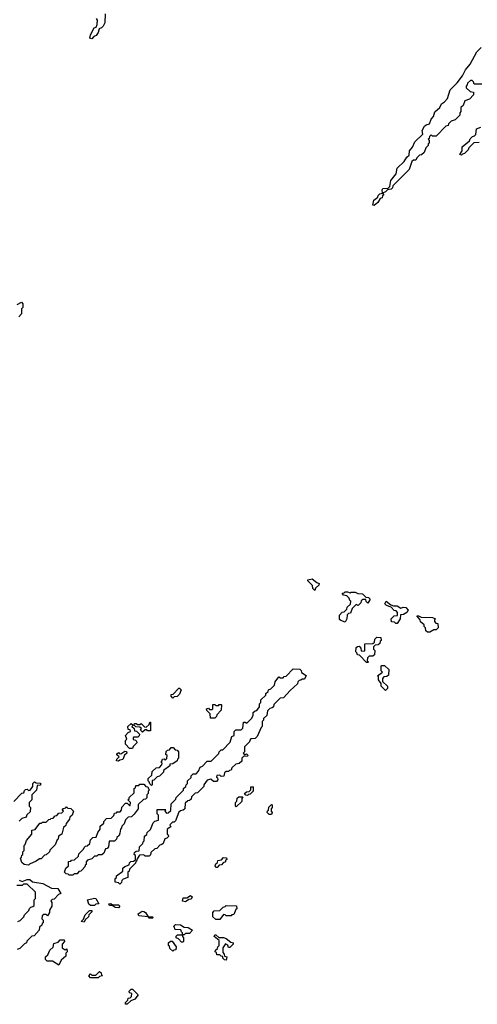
# Model space of a CAD drawing. Extents: x 2708302 to 2968450, y 494490 to 722710.
# Tile 237 of 256: x 2891095 to 2894709, y 669350 to 677130. Entities that reach past the tile are written whole.
import ezdxf

# ---------------------------------------------------------------- set-up
doc = ezdxf.new("R2010")
doc.units = 0

msp = doc.modelspace()

# ---------------------------------------------------------------- linework, layer by layer
at = {"layer": '0CON20XD'}
for points in [[(2891770, 677175), (2891767.5, 677105), (2891755, 677080), (2891740, 677065), (2891721.7, 677058.3), (2891715, 677030), (2891700, 677005), (2891681.7, 676998.3), (2891665, 676980), (2891650, 676985), (2891655, 677010), (2891682.5, 677065), (2891698.3, 677071.7), (2891707, 677093), (2891710, 677125), (2891701.7, 677138.3)], [(2893895, 675662.5), (2893883.3, 675665), (2893891.4, 675705), (2893922.5, 675727.5), (2893925, 675740), (2893940, 675755), (2893960, 675760), (2893957.5, 675785), (2893963.8, 675795), (2894005, 675800), (2894018.3, 675811.7), (2894025, 675860), (2894068.3, 675911.7), (2894075, 675957.5), (2894131.7, 676008.3), (2894153.3, 676045), (2894170, 676060), (2894172.5, 676095), (2894198, 676122), (2894215, 676165.8), (2894280, 676225), (2894274.4, 676255), (2894292.5, 676287.5), (2894305, 676299.2), (2894331.7, 676308.3), (2894343.8, 676345), (2894364.2, 676365.8), (2894375, 676401.2), (2894414.1, 676435.9), (2894427.5, 676465), (2894450, 676480), (2894473, 676507), (2894494.3, 676575), (2894549.6, 676630.5), (2894593.6, 676686.4), (2894615, 676732.5), (2894652, 676778), (2894706.2, 676875), (2894740.4, 676909.5)], [(2894745, 676620), (2894685, 676620), (2894678.3, 676638.3), (2894668.3, 676648.3), (2894655, 676650), (2894631.7, 676628.3), (2894630, 676615), (2894620, 676605), (2894621.7, 676591.7), (2894651.7, 676561.7), (2894678.3, 676558.3), (2894680, 676535), (2894648.3, 676501.7), (2894611.7, 676488.3), (2894598.3, 676451.7), (2894580, 676435), (2894580, 676405), (2894570, 676395), (2894570, 676375), (2894535, 676340), (2894501.7, 676328.3), (2894481.7, 676308.3), (2894480, 676295), (2894461.7, 676288.3), (2894385, 676210), (2894355, 676210), (2894345, 676220), (2894331.7, 676208.3), (2894328.3, 676191.7), (2894320, 676185), (2894330, 676175), (2894330, 676155), (2894321.7, 676148.3), (2894320, 676135), (2894301.7, 676118.3), (2894288.3, 676081.7), (2894268.3, 676061.7), (2894251.7, 676058.3), (2894231.7, 676038.3), (2894225, 676020), (2894205, 676020), (2894191.7, 676008.3), (2894170, 675945), (2894041.7, 675818.3), (2894038.3, 675801.7), (2894028.3, 675791.7), (2894000, 675785), (2893985, 675770), (2893960, 675760), (2893970, 675745), (2893961.7, 675738.3), (2893958.3, 675721.7), (2893941.7, 675718.3), (2893923.3, 675686.7), (2893895, 675662.5)], [(2894585, 676060), (2894570, 676065), (2894590, 676095), (2894590, 676125), (2894648.3, 676171.7), (2894651.7, 676188.3), (2894671.7, 676208.3), (2894688.3, 676211.7), (2894698.3, 676221.7), (2894701.7, 676268.3), (2894738.3, 676281.7)], [(2894725, 676160), (2894681.7, 676158.3), (2894641.7, 676118.3), (2894638.3, 676101.7), (2894608.3, 676071.7), (2894591.7, 676068.3), (2894585, 676060)], [(2891075, 674880), (2891108.3, 674898.3), (2891120, 674885), (2891120, 674855), (2891110, 674845), (2891110, 674805), (2891088.3, 674781.7)], [(2893425, 672620), (2893410, 672635), (2893408.3, 672658.3), (2893370, 672695), (2893370, 672705), (2893405, 672712.5), (2893441.7, 672681.7), (2893460, 672675), (2893458.3, 672661.7), (2893431.7, 672638.3), (2893425, 672620)], [(2893665, 672370), (2893631.7, 672381.7), (2893621.7, 672391.7), (2893620, 672425), (2893641.7, 672448.3), (2893658.3, 672451.7), (2893678.3, 672471.7), (2893681.7, 672488.3), (2893708.3, 672511.7), (2893710, 672535), (2893701.7, 672541.7), (2893698.3, 672558.3), (2893678.3, 672578.3), (2893651.7, 672581.7), (2893641.7, 672598.3), (2893658.3, 672601.7), (2893665, 672610), (2893685, 672610), (2893705, 672600), (2893714, 672606), (2893745, 672605.7), (2893765, 672596), (2893803.2, 672593.2), (2893827.5, 672567.5), (2893850, 672565), (2893860, 672555), (2893860, 672545), (2893845, 672520), (2893831.7, 672531.7), (2893828.3, 672548.3), (2893805, 672547.5), (2893791.7, 672538.3), (2893788.3, 672521.7), (2893768.3, 672501.7), (2893751.7, 672508.3), (2893721.7, 672478.3), (2893708.3, 672441.7), (2893691.7, 672438.3), (2893681.7, 672428.3), (2893680, 672395), (2893665, 672370)], [(2894075, 672360), (2894065, 672360), (2894055, 672370), (2894031.7, 672371.7), (2894030, 672395), (2894051.7, 672418.3), (2894078.3, 672421.7), (2894080, 672445), (2894068.3, 672458.3), (2894051.7, 672461.7), (2894028.3, 672488.3), (2893991.7, 672501.7), (2893980, 672515), (2893990, 672535), (2894027.5, 672507.5), (2894048.3, 672498.3), (2894075, 672497.5), (2894105, 672480), (2894122.7, 672487.3), (2894145, 672485.8), (2894163.3, 672465), (2894153, 672447), (2894125, 672430), (2894101.7, 672428.3), (2894100, 672395), (2894075, 672360)], [(2894335, 672290), (2894315, 672290), (2894301.7, 672301.7), (2894300, 672325), (2894290, 672335), (2894288.3, 672348.3), (2894261.7, 672371.7), (2894258.3, 672388.3), (2894231.7, 672418.3), (2894245, 672420), (2894265, 672410), (2894355.9, 672405.9), (2894380, 672395), (2894371.7, 672388.3), (2894370, 672375), (2894381.7, 672361.7), (2894398.3, 672358.3), (2894400, 672325), (2894385, 672310), (2894365, 672310), (2894335, 672290)], [(2893845, 672050), (2893835, 672050), (2893778.3, 672108.3), (2893761.7, 672111.7), (2893758.3, 672128.3), (2893750, 672135), (2893751.7, 672168.3), (2893761.7, 672178.3), (2893775, 672180), (2893790, 672165), (2893791.7, 672141.7), (2893815, 672140), (2893820, 672145), (2893821.7, 672198.3), (2893885, 672200), (2893898.3, 672211.7), (2893900, 672235), (2893915, 672250), (2893948.3, 672248.3), (2893950, 672225), (2893941.7, 672218.3), (2893938.3, 672201.7), (2893925, 672190), (2893901.7, 672188.3), (2893890, 672175), (2893890, 672155), (2893900, 672145), (2893898.3, 672111.7), (2893885, 672100), (2893855, 672100), (2893841.7, 672088.3), (2893840, 672065), (2893850, 672055), (2893845, 672050)], [(2891885, 670300), (2891875, 670310), (2891850, 670315), (2891850, 670345), (2891858.3, 670351.7), (2891860, 670365), (2891908.3, 670401.7), (2891910, 670425), (2891925, 670440), (2891958.3, 670451.7), (2891961.7, 670468.3), (2891971.7, 670478.3), (2891995, 670480), (2892008.3, 670491.7), (2892010, 670525), (2892000, 670535), (2892001.7, 670548.3), (2892015, 670560), (2892038.3, 670561.7), (2892040, 670595), (2892068.3, 670621.7), (2892070, 670635), (2892078.3, 670641.7), (2892081.7, 670678.3), (2892098.3, 670691.7), (2892101.7, 670708.3), (2892128.3, 670731.7), (2892150, 670785), (2892161.7, 670798.3), (2892190, 670805), (2892190, 670845), (2892180, 670855), (2892181.7, 670888.3), (2892245, 670890), (2892250, 670885), (2892240, 670875), (2892255, 670860), (2892268.3, 670861.7), (2892288.3, 670881.7), (2892290, 670935), (2892328.3, 670971.7), (2892330, 670985), (2892388.3, 671041.7), (2892390, 671055), (2892408.3, 671071.7), (2892410, 671085), (2892420, 671095), (2892420, 671115), (2892448.3, 671141.7), (2892450, 671155), (2892465, 671170), (2892488.3, 671171.7), (2892508.3, 671191.7), (2892520, 671225), (2892538.3, 671231.7), (2892575, 671270), (2892608.3, 671271.7), (2892668.3, 671331.7), (2892670, 671345), (2892685, 671360), (2892698.3, 671361.7), (2892758.3, 671421.7), (2892770, 671465), (2892790, 671475), (2892790, 671505), (2892801.7, 671518.3), (2892845, 671520), (2892858.3, 671531.7), (2892861.7, 671578.3), (2892875, 671580), (2892888.3, 671571.7), (2892928.3, 671611.7), (2892940, 671635), (2892940, 671655), (2892955, 671670), (2892968.3, 671671.7), (2892988.3, 671701.7), (2892990, 671725), (2893000, 671735), (2893000, 671755), (2893038.3, 671791.7), (2893040, 671805), (2893058.3, 671821.7), (2893060, 671835), (2893078.3, 671841.7), (2893108.3, 671871.7), (2893111.7, 671898.3), (2893141.7, 671938.3), (2893155, 671930), (2893175, 671930), (2893185, 671940), (2893198.3, 671941.7), (2893255, 672000), (2893308.3, 671998.3), (2893318.3, 671988.3), (2893321.7, 671971.7), (2893358.3, 671948.3), (2893345, 671920), (2893325, 671920), (2893315, 671910), (2893301.7, 671908.3), (2893291.7, 671898.3), (2893288.3, 671881.7), (2893231.7, 671828.3), (2893178.3, 671771.7), (2893151.7, 671768.3), (2893101.7, 671718.3), (2893098.3, 671701.7), (2893088.3, 671691.7), (2893071.7, 671688.3), (2893051.7, 671668.3), (2893047, 671633), (2893021.7, 671608.3), (2893020, 671595), (2893010, 671585), (2893010, 671545), (2893001.7, 671538.3), (2892970, 671465), (2892955, 671450), (2892921.7, 671448.3), (2892911.7, 671438.3), (2892910, 671425), (2892870, 671385), (2892870, 671345), (2892860, 671335), (2892871.7, 671321.7), (2892885, 671330), (2892900, 671315), (2892895, 671310), (2892861.7, 671308.3), (2892850, 671295), (2892848.3, 671271.7), (2892828.3, 671251.7), (2892801.7, 671248.3), (2892771.7, 671218.3), (2892765, 671200), (2892751.7, 671198.3), (2892745, 671190), (2892725, 671190), (2892711.7, 671178.3), (2892708.3, 671151.7), (2892685, 671150), (2892675, 671160), (2892651.7, 671158.3), (2892650, 671145), (2892658.3, 671138.3), (2892660, 671125), (2892648.3, 671111.7), (2892625, 671110), (2892605, 671130), (2892575, 671120), (2892550, 671085), (2892548.3, 671071.7), (2892498.3, 671021.7), (2892481.7, 671018.3), (2892451.7, 670988.3), (2892448.3, 670971.7), (2892435, 670960), (2892421.7, 670958.3), (2892401.7, 670938.3), (2892400, 670895), (2892387, 670883), (2892365, 670880), (2892351.7, 670868.3), (2892325, 670800), (2892315, 670790), (2892301.7, 670788.3), (2892281.7, 670768.3), (2892288.3, 670751.7), (2892260, 670735), (2892260, 670695), (2892268.3, 670688.3), (2892270, 670675), (2892258.3, 670661.7), (2892241.7, 670658.3), (2892228.3, 670621.7), (2892218.3, 670611.7), (2892201.7, 670608.3), (2892178.3, 670581.7), (2892161.7, 670578.3), (2892131.7, 670548.3), (2892128.3, 670531.7), (2892118.3, 670521.7), (2892085, 670520), (2892075, 670530), (2892041.7, 670528.3), (2892021.7, 670498.3), (2892018.3, 670481.7), (2892011.7, 670478.3), (2892010, 670465), (2891961.7, 670418.3), (2891958.3, 670401.7), (2891950, 670395), (2891948.3, 670351.7), (2891911.7, 670338.3), (2891901.7, 670328.3), (2891898.3, 670311.7), (2891885, 670300)], [(2893985, 671830), (2893950, 671865), (2893950, 671885), (2893930, 671915), (2893928.3, 671938.3), (2893920, 671945), (2893960, 671975), (2893950, 671985), (2893950, 672025), (2893955, 672027.5), (2893977, 672027), (2894010, 671995), (2894008.3, 671951.7), (2893995, 671940), (2893971.7, 671938.3), (2893960, 671925), (2893961.7, 671901.7), (2894000, 671865), (2894000, 671845), (2893985, 671830)], [(2892305, 671770), (2892290, 671785), (2892291.7, 671798.3), (2892308.3, 671801.7), (2892351.7, 671848.3), (2892358.3, 671848.3), (2892370, 671835), (2892358.3, 671801.7), (2892338.3, 671781.7), (2892315, 671780), (2892305, 671770)], [(2892635, 671610), (2892601.7, 671611.7), (2892600, 671645), (2892571.7, 671671.7), (2892570, 671685), (2892585, 671690), (2892595, 671680), (2892615, 671680), (2892620, 671685), (2892621.7, 671718.3), (2892635, 671720), (2892645, 671710), (2892665, 671710), (2892671.7, 671718.3), (2892685, 671720), (2892690, 671715), (2892687, 671673), (2892651.7, 671638.3), (2892650, 671625), (2892635, 671610)], [(2891985, 671370), (2891961.7, 671371.7), (2891930, 671405), (2891930, 671435), (2891940, 671445), (2891930, 671475), (2891951.7, 671498.3), (2891970, 671505), (2891968.3, 671518.3), (2891951.7, 671521.7), (2891950, 671545), (2891975, 671570), (2891990, 671555), (2891980, 671545), (2891998.3, 671528.3), (2892001.7, 671511.7), (2892018.3, 671508.3), (2892040, 671485), (2892038.3, 671471.7), (2892028.3, 671461.7), (2891995, 671460), (2891990, 671455), (2891991.7, 671441.7), (2892008.3, 671438.3), (2892018.3, 671428.3), (2892020, 671415), (2891991.7, 671388.3), (2891985, 671370)], [(2892065, 671500), (2892050, 671515), (2892058.3, 671528.3), (2892045, 671540), (2892011.7, 671541.7), (2892000, 671555), (2892001.7, 671568.3), (2892015, 671570), (2892025, 671560), (2892045, 671560), (2892055, 671570), (2892081.7, 671541.7), (2892095, 671540), (2892118.3, 671561.7), (2892121.7, 671578.3), (2892128.3, 671578.3), (2892128.3, 671511.7), (2892105, 671510), (2892098.3, 671518.3), (2892085, 671520), (2892065, 671500)], [(2891875, 671270), (2891860, 671275), (2891861.7, 671288.3), (2891880, 671305), (2891861.7, 671321.7), (2891861.7, 671328.3), (2891875, 671340), (2891881.7, 671331.7), (2891895, 671330), (2891925, 671350), (2891938.3, 671348.3), (2891940, 671335), (2891921.7, 671318.3), (2891910, 671285), (2891885, 671280), (2891875, 671270)], [(2892135, 671080), (2892121.7, 671091.7), (2892118.3, 671108.3), (2892110, 671115), (2892110, 671135), (2892138.3, 671161.7), (2892141.7, 671188.3), (2892171.7, 671218.3), (2892198.3, 671221.7), (2892218.3, 671241.7), (2892220, 671255), (2892210, 671265), (2892218.3, 671271.7), (2892221.7, 671288.3), (2892235, 671290), (2892245, 671280), (2892258.3, 671291.7), (2892260, 671315), (2892250, 671325), (2892251.7, 671348.3), (2892261.7, 671358.3), (2892278.3, 671361.7), (2892291.7, 671378.3), (2892308.3, 671378.3), (2892321.7, 671361.7), (2892338.3, 671358.3), (2892350, 671345), (2892350, 671295), (2892341.7, 671288.3), (2892340, 671275), (2892305, 671250), (2892281.7, 671248.3), (2892280, 671235), (2892231.7, 671198.3), (2892230, 671185), (2892198.3, 671151.7), (2892181.7, 671148.3), (2892155, 671120), (2892141.7, 671118.3), (2892140, 671085), (2892135, 671080)], [(2891048.3, 670951.7), (2891111.7, 671018.3), (2891128.3, 671021.7), (2891131.7, 671038.3), (2891141.7, 671048.3), (2891155, 671050), (2891165, 671040), (2891178.3, 671041.7), (2891198.3, 671071.7), (2891200, 671095), (2891211.7, 671108.3), (2891225, 671100), (2891258.3, 671098.3), (2891258.3, 671081.7), (2891231.7, 671078.3), (2891228.3, 671041.7), (2891190, 671005), (2891190, 670965), (2891170, 670945), (2891170, 670915), (2891180, 670905), (2891178.3, 670871.7), (2891151.7, 670848.3), (2891145, 670830), (2891111.7, 670818.3), (2891091.7, 670798.3)], [(2891515, 670370), (2891485, 670370), (2891478.3, 670378.3), (2891461.7, 670381.7), (2891450, 670395), (2891460, 670425), (2891480, 670445), (2891481.7, 670478.3), (2891498.3, 670481.7), (2891505, 670490), (2891528.3, 670491.7), (2891558.3, 670521.7), (2891561.7, 670538.3), (2891600, 670575), (2891605, 670590), (2891615, 670600), (2891628.3, 670601.7), (2891648.3, 670621.7), (2891655, 670650), (2891673, 670667), (2891698.3, 670671.7), (2891711.7, 670708.3), (2891730, 670735), (2891731.7, 670758.3), (2891758.3, 670781.7), (2891760, 670795), (2891781.7, 670818.3), (2891818.3, 670821.7), (2891838.3, 670841.7), (2891845, 670860), (2891858.3, 670861.7), (2891865, 670870), (2891888.3, 670871.7), (2891900, 670885), (2891901.7, 670908.3), (2891931.7, 670938.3), (2891945, 670940), (2891961.7, 670921.7), (2891968.3, 670921.7), (2891970, 670945), (2891950, 670965), (2891958.3, 670971.7), (2891960, 670985), (2891998.3, 671021.7), (2892000, 671055), (2892008.3, 671061.7), (2892011.7, 671078.3), (2892035, 671080), (2892045, 671090), (2892075, 671090), (2892091.7, 671071.7), (2892108.3, 671068.3), (2892111.7, 671051.7), (2892120, 671045), (2892110, 671035), (2892110, 671015), (2892100, 671005), (2892098.3, 670981.7), (2892088.3, 670971.7), (2892071.7, 670968.3), (2892031.7, 670928.3), (2892030, 670895), (2891998.3, 670851.7), (2891978.3, 670831.7), (2891951.7, 670828.3), (2891931.7, 670808.3), (2891920, 670775), (2891901.7, 670758.3), (2891900, 670745), (2891890, 670735), (2891887, 670703), (2891880, 670685), (2891861.7, 670668.3), (2891860, 670655), (2891845, 670640), (2891801.7, 670638.3), (2891797, 670593), (2891785, 670580), (2891771.7, 670578.3), (2891760, 670545), (2891745, 670530), (2891715, 670530), (2891705, 670520), (2891685, 670520), (2891665, 670500), (2891631.7, 670488.3), (2891620, 670475), (2891620, 670455), (2891611.7, 670448.3), (2891610, 670435), (2891588.3, 670411.7), (2891578.3, 670401.7), (2891561.7, 670398.3), (2891548.3, 670381.7), (2891525, 670380), (2891515, 670370)], [(2892895, 671000), (2892881.7, 671001.7), (2892870, 671015), (2892885, 671030), (2892908.3, 671031.7), (2892920, 671045), (2892921.7, 671068.3), (2892938.3, 671068.3), (2892940, 671035), (2892915, 671010), (2892901.7, 671008.3), (2892895, 671000)], [(2892805, 670910), (2892800, 670915), (2892800, 670945), (2892810, 670955), (2892811.7, 670978.3), (2892825, 670990), (2892858.3, 670988.3), (2892850, 670975), (2892848.3, 670951.7), (2892805, 670910)], [(2891165, 670450), (2891130, 670455), (2891111.7, 670471.7), (2891100, 670505), (2891108.3, 670511.7), (2891111.7, 670528.3), (2891120, 670535), (2891120, 670555), (2891130, 670565), (2891130, 670605), (2891138.3, 670611.7), (2891150, 670645), (2891190, 670695), (2891190, 670725), (2891218.3, 670731.7), (2891255, 670780), (2891268.3, 670781.7), (2891275, 670790), (2891305, 670790), (2891325, 670810), (2891338.3, 670811.7), (2891341.7, 670818.3), (2891358.3, 670821.7), (2891375, 670840), (2891388.3, 670841.7), (2891405, 670860), (2891428.3, 670861.7), (2891440, 670875), (2891430, 670885), (2891441.7, 670898.3), (2891458.3, 670901.7), (2891465, 670910), (2891475, 670900), (2891498.3, 670898.3), (2891520, 670875), (2891510, 670845), (2891491.7, 670828.3), (2891488.3, 670811.7), (2891461.7, 670778.3), (2891458.3, 670761.7), (2891441.7, 670748.3), (2891427.5, 670695), (2891401.7, 670678.3), (2891400, 670655), (2891391.7, 670648.3), (2891375, 670610), (2891331.7, 670568.3), (2891330, 670555), (2891305, 670530), (2891291.7, 670528.3), (2891265, 670500), (2891251.7, 670498.3), (2891225, 670480), (2891171.7, 670458.3), (2891165, 670450)], [(2893085, 670850), (2893065, 670850), (2893050, 670865), (2893051.7, 670878.3), (2893060, 670885), (2893061.7, 670908.3), (2893085, 670930), (2893090, 670925), (2893090, 670905), (2893080, 670895), (2893080, 670875), (2893090, 670865), (2893085, 670850)], [(2892655, 670430), (2892645, 670430), (2892640, 670445), (2892645, 670460), (2892658.3, 670471.7), (2892660, 670485), (2892688.3, 670491.7), (2892705, 670510), (2892728.3, 670508.3), (2892730, 670495), (2892721.7, 670488.3), (2892720, 670475), (2892701.7, 670468.3), (2892688.3, 670451.7), (2892671.7, 670448.3), (2892655, 670430)], [(2891091.7, 670331.7), (2891115, 670320), (2891155, 670335.8), (2891175, 670335.8), (2891197, 670317), (2891276.7, 670305), (2891345, 670267.5), (2891395, 670265.8), (2891420, 670225), (2891401.7, 670218.3), (2891368.3, 670181.7), (2891351.7, 670178.3), (2891341.7, 670168.3), (2891350, 670155), (2891350, 670125), (2891330, 670095), (2891330, 670075), (2891315, 670050), (2891305, 670060), (2891285, 670060), (2891271.7, 670048.3), (2891270, 670025), (2891280, 670015), (2891280, 669995), (2891271.7, 669988.3), (2891270, 669975), (2891251.7, 669958.3), (2891250, 669935), (2891208.3, 669891.7), (2891191.7, 669888.3), (2891151.7, 669848.3), (2891150, 669835), (2891131.7, 669828.3), (2891095, 669790), (2891075, 669782.5)], [(2891080, 670005), (2891098.3, 670011.7), (2891128.3, 670041.7), (2891131.7, 670058.3), (2891168.3, 670091.7), (2891171.7, 670108.3), (2891181.7, 670118.3), (2891198.3, 670121.7), (2891208.3, 670131.7), (2891210, 670175), (2891220, 670185), (2891220, 670235), (2891155, 670300), (2891125, 670300), (2891115, 670290), (2891071.7, 670288.3)], [(2891685, 670130), (2891655, 670130), (2891641.7, 670141.7), (2891630, 670175), (2891685, 670187.5), (2891696.2, 670185), (2891720, 670145), (2891695, 670140), (2891685, 670130)], [(2892405, 670160), (2892380, 670165), (2892385, 670190), (2892415, 670190), (2892445, 670210), (2892458.3, 670198.3), (2892448.3, 670181.7), (2892431.7, 670178.3), (2892405, 670160)], [(2891875, 670113.3), (2891850, 670115), (2891825, 670130), (2891805, 670130), (2891800, 670145), (2891815, 670146), (2891826.7, 670136.7), (2891875, 670135.7), (2891886.2, 670125), (2891875, 670113.3)], [(2892675, 670020), (2892645, 670020), (2892621.7, 670041.7), (2892620, 670075), (2892631.7, 670088.3), (2892675, 670090), (2892701.7, 670118.3), (2892718.3, 670121.7), (2892725, 670130), (2892808.3, 670128.3), (2892810, 670105), (2892801.7, 670098.3), (2892785, 670060), (2892771.7, 670058.3), (2892765, 670050), (2892725, 670050), (2892718.3, 670058.3), (2892705, 670060), (2892675, 670020)], [(2891605, 670000), (2891580, 670005), (2891598.3, 670021.7), (2891611.7, 670058.3), (2891645, 670090), (2891665, 670090), (2891665, 670080), (2891641.7, 670058.3), (2891638.3, 670041.7), (2891611.7, 670018.3), (2891605, 670000)], [(2892145, 670030), (2892115, 670030), (2892110, 670040), (2892035, 670050), (2892030, 670065), (2892063.3, 670085), (2892075, 670084), (2892088.8, 670075), (2892110, 670040), (2892145, 670040), (2892150, 670035), (2892145, 670030)], [(2892385, 669840), (2892371.7, 669841.7), (2892348.3, 669868.3), (2892330, 669875), (2892331.7, 669888.3), (2892341.7, 669898.3), (2892380, 669900), (2892380, 669915), (2892371.7, 669921.7), (2892368.3, 669938.3), (2892325, 669940), (2892320, 669945), (2892318.3, 669958.3), (2892310, 669965), (2892325, 669980), (2892365, 669977.5), (2892395, 669960), (2892425, 669957.5), (2892460, 669935), (2892435, 669910), (2892405, 669910), (2892395, 669900), (2892380, 669900), (2892380, 669885), (2892390, 669875), (2892390, 669845), (2892385, 669840)], [(2891405, 669660), (2891355, 669690), (2891311.7, 669691.7), (2891300, 669705), (2891300, 669725), (2891318.3, 669741.7), (2891331.7, 669778.3), (2891358.3, 669801.7), (2891365, 669830), (2891398.3, 669841.7), (2891415, 669860), (2891445, 669860), (2891450, 669845), (2891430, 669825), (2891430, 669795), (2891455, 669780), (2891468.3, 669788.3), (2891470, 669765), (2891460, 669755), (2891458.3, 669731.7), (2891421.7, 669698.3), (2891405, 669660)], [(2892725, 669700), (2892711.7, 669701.7), (2892700, 669715), (2892698.3, 669728.3), (2892685, 669730), (2892675, 669740), (2892651.7, 669741.7), (2892648.3, 669758.3), (2892640, 669765), (2892641.7, 669778.3), (2892658.3, 669791.7), (2892660, 669805), (2892670, 669815), (2892670, 669855), (2892630, 669885), (2892635, 669900), (2892645, 669900), (2892668.3, 669878.3), (2892705, 669877.5), (2892725, 669870), (2892761.7, 669841.7), (2892780, 669835), (2892780, 669825), (2892755, 669800), (2892745, 669800), (2892738.3, 669818.3), (2892721.7, 669828.3), (2892700, 669795), (2892698.3, 669758.3), (2892710, 669745), (2892711.7, 669731.7), (2892730, 669725), (2892725, 669700)], [(2892305, 669770), (2892281.7, 669791.7), (2892278.3, 669808.3), (2892270, 669815), (2892270, 669835), (2892285, 669850), (2892298.3, 669848.3), (2892330, 669805), (2892328.3, 669781.7), (2892311.7, 669778.3), (2892305, 669770)], [(2891715, 669560), (2891655, 669560), (2891640, 669575), (2891655, 669590), (2891665, 669580), (2891695, 669580), (2891725, 669610), (2891738.3, 669598.3), (2891741.7, 669581.7), (2891750, 669575), (2891725, 669570), (2891715, 669560)], [(2891945, 669350), (2891931.7, 669351.7), (2891930, 669365), (2891948.3, 669381.7), (2891951.7, 669398.3), (2891968.3, 669401.7), (2891978.3, 669411.7), (2891980, 669435), (2891961.7, 669441.7), (2891960, 669455), (2891975, 669470), (2891985, 669470), (2892030, 669425), (2892005, 669390), (2891971.7, 669378.3), (2891945, 669350)]]:
    msp.add_lwpolyline(points, dxfattribs=at)

doc.saveas('drawing.dxf')
